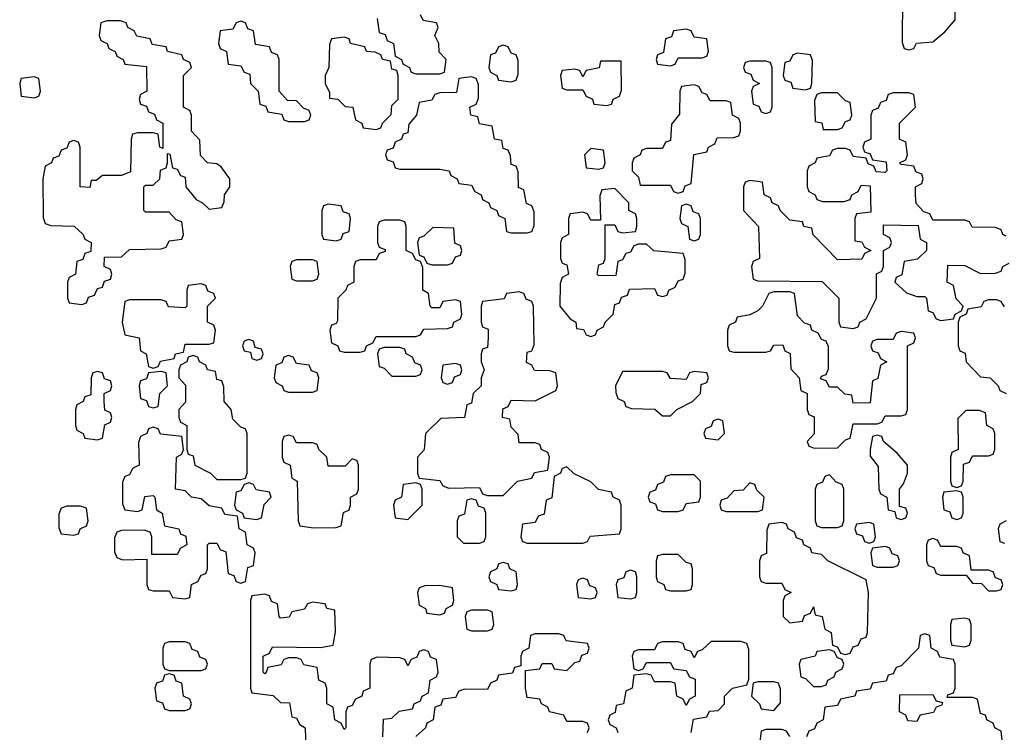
# Model space of a CAD drawing. Header units: inches. Extents: x 2672634 to 2765808, y 830487 to 941952.
# Tile 26 of 31: x 2685174 to 2687650, y 931699 to 933490. Entities that reach past the tile are written whole.
import ezdxf

# ---------------------------------------------------------------- set-up
doc = ezdxf.new("R2010")
doc.units = ezdxf.units.IN
doc.header["$MEASUREMENT"] = 0
doc.layers.add('C6983', color=7, linetype='Continuous')

msp = doc.modelspace()

# ---------------------------------------------------------------- linework, layer by layer
at = {"layer": 'C6983', "color": 6}
for points in [[(2687530, 933606), (2687470, 933606), (2687458, 933602), (2687454, 933590), (2687438, 933582), (2687434, 933570), (2687410, 933566), (2687394, 933550), (2687392.7, 933432.7), (2687398, 933418), (2687410, 933414), (2687422, 933418), (2687428.7, 933431.3), (2687470, 933434), (2687500.4, 933459.6), (2687526, 933490), (2687526, 933530), (2687542, 933538), (2687546, 933550), (2687546, 933590), (2687542, 933602)], [(2685427.3, 933487.3), (2685392.7, 933487.3), (2685378, 933482), (2685374, 933450), (2685378, 933438), (2685394, 933430), (2685398, 933418), (2685414, 933410), (2685418, 933398), (2685434, 933390), (2685438, 933378), (2685492.7, 933372.7), (2685494, 933310), (2685478, 933302), (2685474, 933290), (2685478, 933278), (2685492.7, 933272.7), (2685498, 933258), (2685512.7, 933252.7), (2685518, 933238), (2685534, 933230), (2685534, 933166), (2685526, 933170), (2685522, 933202), (2685510, 933206), (2685470, 933206), (2685458, 933202), (2685454, 933190), (2685452.7, 933107.3), (2685430, 933098), (2685382, 933098), (2685366, 933086), (2685354, 933086), (2685350, 933068), (2685326, 933070), (2685326, 933170), (2685322, 933182), (2685310, 933186), (2685298, 933182), (2685292.7, 933167.3), (2685278, 933162), (2685272.7, 933147.3), (2685258, 933142), (2685254, 933130), (2685238, 933122), (2685232, 933090), (2685232.7, 932992.7), (2685238, 932978), (2685252.7, 932972.7), (2685310.7, 932970.7), (2685334, 932950), (2685338, 932938), (2685354, 932930), (2685352.7, 932907.3), (2685338, 932902), (2685332.7, 932887.3), (2685318, 932882), (2685314, 932850), (2685298, 932842), (2685294, 932830), (2685294, 932790), (2685298, 932778), (2685330, 932774), (2685342, 932778), (2685347.3, 932792.7), (2685362, 932798), (2685370, 932814), (2685382, 932818), (2685387.3, 932832.7), (2685402, 932838), (2685406, 932850), (2685402, 932862), (2685386, 932870), (2685387.3, 932892.7), (2685430, 932894), (2685450, 932912), (2685530, 932914), (2685542, 932918), (2685550, 932934), (2685582, 932938), (2685586, 932950), (2685582, 932982), (2685567.3, 932987.3), (2685550, 933006), (2685490, 933006), (2685486, 933010), (2685486, 933070), (2685490, 933074), (2685510, 933074), (2685526, 933090), (2685528.4, 933111.6), (2685542, 933118), (2685546, 933130), (2685546, 933154), (2685551.6, 933151.6), (2685558, 933118), (2685570, 933114), (2685578, 933098), (2685590, 933094), (2685592, 933070), (2685618, 933038), (2685634, 933030), (2685650, 933014), (2685682, 933018), (2685688, 933032), (2685688.7, 933050), (2685702, 933070), (2685702, 933090), (2685680.4, 933120.4), (2685670, 933128), (2685646, 933130), (2685628.4, 933148.4), (2685627.3, 933187.3), (2685606, 933210), (2685606, 933250), (2685602, 933262), (2685586, 933270), (2685586, 933350), (2685606, 933370), (2685602, 933382), (2685586, 933390), (2685582, 933402), (2685546, 933410), (2685542, 933422), (2685507.3, 933427.3), (2685502, 933442), (2685468.4, 933448.4), (2685462, 933462), (2685446, 933470), (2685442, 933482)], [(2685730, 933486), (2685718, 933482), (2685710, 933466), (2685678, 933462), (2685674, 933430), (2685678, 933418), (2685694, 933410), (2685698, 933378), (2685730, 933374), (2685738, 933358), (2685752.7, 933352.7), (2685754, 933330), (2685774, 933310), (2685778, 933278), (2685792.7, 933272.7), (2685798, 933258), (2685832.7, 933252.7), (2685838, 933238), (2685850, 933234), (2685890, 933234), (2685902, 933238), (2685906, 933250), (2685902, 933262), (2685887.3, 933267.3), (2685870, 933286), (2685847.3, 933287.3), (2685826, 933310), (2685826, 933390), (2685822, 933402), (2685807.3, 933407.3), (2685802, 933422), (2685767.3, 933427.3), (2685762, 933462), (2685747.3, 933467.3), (2685742, 933482)], [(2686850, 933466), (2686818, 933462), (2686812.7, 933447.3), (2686798, 933442), (2686792.7, 933407.3), (2686778, 933402), (2686774, 933390), (2686778, 933378), (2686810, 933374), (2686822, 933378), (2686830, 933394), (2686890, 933394), (2686902, 933398), (2686906, 933410), (2686902, 933442), (2686870, 933446), (2686862, 933462)], [(2685990, 933446), (2685958, 933442), (2685952.7, 933427.3), (2685951, 933370), (2685942, 933350), (2685942, 933330), (2685952.7, 933307.3), (2685952.7, 933292.7), (2685974, 933290), (2685992, 933272), (2686012, 933270), (2686018, 933238), (2686034, 933230), (2686038, 933218), (2686070, 933214), (2686082, 933218), (2686086, 933230), (2686108, 933252), (2686110, 933274), (2686126, 933290), (2686126, 933350), (2686122, 933362), (2686110, 933366), (2686106, 933386), (2686086, 933390), (2686082, 933402), (2686068, 933408), (2686046, 933410), (2686042, 933422), (2686006, 933430), (2686002, 933442)], [(2686390, 933426), (2686378, 933422), (2686370, 933406), (2686358, 933402), (2686354, 933370), (2686358, 933358), (2686374, 933350), (2686378, 933338), (2686410, 933334), (2686422, 933338), (2686427.3, 933352.7), (2686427.3, 933387.3), (2686422, 933402), (2686410, 933406), (2686402, 933422)], [(2687130, 933406), (2687118, 933402), (2687110, 933386), (2687098, 933382), (2687094, 933350), (2687098, 933338), (2687112.7, 933332.7), (2687118, 933318), (2687150, 933314), (2687162, 933318), (2687166, 933330), (2687167.3, 933387.3), (2687162, 933402)], [(2686686, 933386), (2686634, 933386), (2686631.1, 933368.9), (2686598, 933362), (2686590, 933346), (2686582, 933362), (2686570, 933366), (2686538, 933362), (2686534, 933350), (2686538, 933318), (2686550, 933314), (2686590, 933314), (2686598, 933298), (2686614, 933290), (2686618, 933278), (2686650, 933274), (2686662, 933278), (2686666, 933290), (2686682, 933298), (2686687.3, 933312.7)], [(2687050, 933386), (2687010, 933386), (2686998, 933382), (2686994, 933370), (2686998, 933358), (2687012.7, 933352.7), (2687018, 933338), (2687034, 933330), (2687018, 933322), (2687014, 933310), (2687018, 933278), (2687032.7, 933272.7), (2687038, 933258), (2687050, 933254), (2687062, 933258), (2687066, 933270), (2687066, 933370), (2687062, 933382)], [(2685210, 933346), (2685178, 933342), (2685174, 933330), (2685178, 933298), (2685210, 933294), (2685222, 933298), (2685226, 933310), (2685222, 933342)], [(2686310, 933346), (2686278, 933342), (2686272.7, 933307.3), (2686230, 933306), (2686218, 933302), (2686210, 933288), (2686178, 933282), (2686172, 933250), (2686152.7, 933227.3), (2686150, 933206), (2686138, 933202), (2686134, 933190), (2686118, 933182), (2686112.7, 933167.3), (2686098, 933162), (2686094, 933150), (2686098, 933138), (2686112.7, 933132.7), (2686118, 933118), (2686130, 933114), (2686230, 933114), (2686254, 933110), (2686258, 933098), (2686274, 933090), (2686278, 933078), (2686310, 933074), (2686318, 933058), (2686334, 933050), (2686338, 933038), (2686354, 933030), (2686358, 933018), (2686374, 933010), (2686378, 932998), (2686394, 932990), (2686398, 932958), (2686410, 932954), (2686450, 932954), (2686462, 932958), (2686467.3, 932972.7), (2686467.3, 933007.3), (2686462, 933022), (2686448.4, 933028.4), (2686442, 933062), (2686428.4, 933068.4), (2686427.3, 933107.3), (2686422, 933122), (2686410, 933126), (2686408, 933148), (2686402, 933162), (2686390, 933166), (2686386, 933186), (2686368, 933190), (2686362, 933222), (2686330, 933228), (2686326, 933246), (2686308, 933250), (2686306, 933270), (2686322, 933278), (2686327.3, 933292.7), (2686327.3, 933327.3), (2686322, 933342)], [(2686870, 933326), (2686838, 933322), (2686834, 933310), (2686832.7, 933252.7), (2686812.7, 933227.3), (2686810, 933186), (2686798, 933182), (2686790, 933166), (2686750, 933166), (2686738, 933162), (2686734, 933150), (2686718, 933142), (2686714, 933130), (2686714, 933110), (2686730, 933094), (2686734, 933074), (2686810, 933074), (2686818, 933058), (2686830, 933054), (2686842, 933058), (2686847.3, 933072.7), (2686862, 933078), (2686868.7, 933151.3), (2686902, 933158), (2686906, 933170), (2686922, 933178), (2686927.3, 933192.7), (2686970, 933194), (2686982, 933198), (2686986, 933210), (2686986, 933230), (2686982, 933242), (2686966, 933250), (2686962, 933282), (2686950, 933286), (2686910, 933286), (2686902, 933302), (2686890, 933306), (2686882, 933322)], [(2687230, 933306), (2687190, 933306), (2687178, 933302), (2687172.7, 933287.3), (2687174, 933234), (2687191.1, 933231.1), (2687194, 933214), (2687230, 933214), (2687242, 933218), (2687250, 933234), (2687262, 933238), (2687266, 933250), (2687262, 933282), (2687250, 933286)], [(2686610, 933166), (2686594, 933150), (2686598, 933118), (2686630, 933114), (2686642, 933118), (2686646, 933130), (2686642, 933162)], [(2686670, 933066), (2686638, 933062), (2686632.7, 933047.3), (2686634, 932986), (2686610, 932986), (2686602, 933002), (2686590, 933006), (2686558, 933002), (2686554, 932990), (2686554, 932950), (2686538, 932942), (2686534, 932930), (2686534, 932890), (2686538, 932878), (2686550, 932874), (2686554, 932850), (2686538, 932842), (2686532.7, 932827.3), (2686532, 932770), (2686558, 932738), (2686572, 932730), (2686574, 932714), (2686591.6, 932711.6), (2686598, 932698), (2686610, 932694), (2686622, 932698), (2686626, 932710), (2686642, 932718), (2686646, 932730), (2686666, 932750), (2686670, 932774), (2686682, 932778), (2686687.3, 932792.7), (2686702, 932798), (2686707.3, 932812.7), (2686770, 932814), (2686778, 932798), (2686790, 932794), (2686802, 932798), (2686806, 932810), (2686822, 932818), (2686830, 932834), (2686842, 932838), (2686847.3, 932852.7), (2686847.3, 932887.3), (2686842, 932902), (2686768.7, 932908.7), (2686750, 932926), (2686730, 932926), (2686718, 932922), (2686710, 932906), (2686698, 932902), (2686690, 932886), (2686678, 932882), (2686672.7, 932847.3), (2686630, 932846), (2686626, 932850), (2686630, 932874), (2686642, 932878), (2686646, 932890), (2686646, 932974), (2686670, 932974), (2686678, 932958), (2686690, 932954), (2686722, 932958), (2686726, 932970), (2686726, 932990), (2686722, 933002), (2686706, 933010), (2686706, 933030)], [(2685950, 933026), (2685938, 933022), (2685934, 933010), (2685934, 932950), (2685938, 932938), (2685970, 932934), (2685982, 932938), (2685987.3, 932952.7), (2686002, 932958), (2686006, 932990), (2686002, 933002), (2685987.3, 933007.3), (2685982, 933022)], [(2686850, 933026), (2686838, 933022), (2686834, 932990), (2686838, 932978), (2686854, 932970), (2686858, 932938), (2686870, 932934), (2686882, 932938), (2686886, 932950), (2686886, 932990), (2686882, 933002), (2686867.3, 933007.3), (2686862, 933022)], [(2686130, 932986), (2686090, 932986), (2686078, 932982), (2686074, 932970), (2686074, 932930), (2686078, 932918), (2686092.7, 932912.7), (2686092.7, 932907.3), (2686078, 932902), (2686070, 932886), (2686030, 932886), (2686018, 932882), (2686014, 932870), (2686014, 932830), (2685998, 932822), (2685994, 932810), (2685974, 932790), (2685972.7, 932732.7), (2685970, 932726), (2685958, 932722), (2685954, 932710), (2685958, 932678), (2685974, 932670), (2685978, 932658), (2685990, 932654), (2686030, 932654), (2686042, 932658), (2686046, 932670), (2686062, 932678), (2686070, 932694), (2686170, 932694), (2686182, 932698), (2686190, 932712), (2686250, 932714), (2686262, 932718), (2686266, 932730), (2686282, 932738), (2686286, 932750), (2686282, 932782), (2686270, 932786), (2686238, 932782), (2686230, 932766), (2686210, 932766), (2686206, 932770), (2686202, 932802), (2686188, 932810), (2686187.3, 932867.3), (2686182, 932882), (2686170, 932886), (2686162, 932902), (2686146, 932910), (2686146, 932970), (2686142, 932982)], [(2686212.7, 932967.3), (2686190, 932946), (2686178, 932942), (2686174, 932930), (2686178, 932898), (2686190, 932894), (2686198, 932878), (2686210, 932874), (2686250, 932874), (2686262, 932878), (2686270, 932894), (2686282, 932898), (2686286, 932910), (2686282, 932922), (2686268.4, 932928.4), (2686266, 932966)], [(2685910, 932886), (2685870, 932886), (2685858, 932882), (2685854, 932870), (2685858, 932838), (2685870, 932834), (2685910, 932834), (2685922, 932838), (2685926, 932850), (2685922, 932882)], [(2685630, 932826), (2685598, 932822), (2685594, 932810), (2685594, 932770), (2685590, 932766), (2685548.4, 932768.4), (2685542, 932782), (2685530, 932786), (2685450, 932786), (2685438, 932782), (2685432, 932730), (2685438, 932698), (2685474, 932690), (2685478, 932658), (2685492, 932650), (2685498, 932618), (2685510, 932614), (2685522, 932618), (2685528.4, 932631.6), (2685562, 932638), (2685566, 932650), (2685586, 932654), (2685590, 932674), (2685650, 932674), (2685662, 932678), (2685666, 932710), (2685662, 932722), (2685646, 932730), (2685646, 932770), (2685666, 932790), (2685662, 932802), (2685647.3, 932807.3), (2685642, 932822)], [(2686430, 932806), (2686398, 932802), (2686392, 932788), (2686338, 932782), (2686334, 932770), (2686334, 932730), (2686338, 932718), (2686352, 932712), (2686352, 932690), (2686350, 932666), (2686338, 932662), (2686334, 932650), (2686334, 932630), (2686342, 932610), (2686334, 932590), (2686334, 932570), (2686314, 932550), (2686310, 932526), (2686298, 932522), (2686292, 932490), (2686232.7, 932487.3), (2686194, 932450), (2686191, 932409), (2686174, 932390), (2686174, 932350), (2686178, 932338), (2686230, 932332), (2686238, 932318), (2686252.7, 932312.7), (2686330, 932314), (2686338, 932298), (2686350, 932294), (2686390, 932294), (2686426, 932330), (2686462, 932338), (2686468.4, 932351.6), (2686502, 932358), (2686506, 932390), (2686502, 932402), (2686486, 932410), (2686482, 932422), (2686470, 932426), (2686430, 932426), (2686427.3, 932447.3), (2686410, 932466), (2686406, 932486), (2686388, 932490), (2686388.4, 932511.6), (2686402, 932518), (2686410, 932534), (2686470, 932532), (2686522, 932558), (2686526, 932570), (2686522, 932602), (2686507.3, 932607.3), (2686468.4, 932608.4), (2686462, 932622), (2686448.4, 932628.4), (2686450, 932654), (2686462, 932658), (2686467.3, 932672.7), (2686466, 932770), (2686462, 932782), (2686447.3, 932787.3), (2686442, 932802)], [(2687110, 932806), (2687070, 932806), (2687058, 932802), (2687042, 932770), (2687030, 932758), (2687010, 932748), (2686978, 932742), (2686974, 932730), (2686958, 932722), (2686954, 932710), (2686954, 932670), (2686958, 932658), (2686970, 932654), (2687050, 932654), (2687062, 932658), (2687070, 932672), (2687092.7, 932672.7), (2687098, 932658), (2687111.1, 932651.1), (2687112.7, 932612.7), (2687134, 932590), (2687138, 932558), (2687154, 932550), (2687154, 932510), (2687158, 932498), (2687171.6, 932491.6), (2687171.3, 932448.7), (2687154, 932430), (2687158, 932418), (2687172.7, 932412.7), (2687230, 932414), (2687250, 932434), (2687262, 932438), (2687270, 932474), (2687330, 932474), (2687342, 932478), (2687350, 932494), (2687390, 932494), (2687402, 932498), (2687406, 932510), (2687406, 932670), (2687422, 932678), (2687426, 932690), (2687422, 932702), (2687390, 932706), (2687378, 932702), (2687370, 932686), (2687330, 932686), (2687318, 932682), (2687314, 932670), (2687318, 932658), (2687332.7, 932652.7), (2687338, 932638), (2687354, 932630), (2687338, 932622), (2687331.6, 932588.4), (2687318, 932582), (2687312.7, 932527.3), (2687270, 932526), (2687266, 932546), (2687248.4, 932548.4), (2687230, 932566), (2687210, 932566), (2687202, 932582), (2687187.3, 932587.3), (2687190, 932594), (2687202, 932598), (2687207.3, 932612.7), (2687207.3, 932667.3), (2687202, 932682), (2687190, 932686), (2687182, 932702), (2687166, 932710), (2687162, 932722), (2687147.3, 932727.3), (2687130, 932746), (2687122, 932802)], [(2685750, 932686), (2685738, 932682), (2685734, 932670), (2685738, 932658), (2685754, 932654), (2685758, 932638), (2685770, 932634), (2685782, 932638), (2685786, 932650), (2685782, 932662), (2685766, 932666), (2685762, 932682)], [(2686130, 932666), (2686090, 932666), (2686078, 932662), (2686074, 932650), (2686078, 932618), (2686090, 932614), (2686110, 932594), (2686170, 932594), (2686182, 932598), (2686186, 932610), (2686182, 932622), (2686167.3, 932627.3), (2686162, 932642), (2686146, 932650), (2686142, 932662)], [(2685610, 932646), (2685598, 932642), (2685594, 932630), (2685578, 932622), (2685574, 932610), (2685574, 932590), (2685591.3, 932571.3), (2685591, 932529), (2685574, 932510), (2685574, 932490), (2685578, 932478), (2685594, 932470), (2685594, 932410), (2685598, 932398), (2685610, 932394), (2685614, 932370), (2685654, 932350), (2685670, 932334), (2685730, 932334), (2685742, 932338), (2685746, 932350), (2685746, 932450), (2685742, 932462), (2685730, 932466), (2685710, 932486), (2685706, 932510), (2685688, 932530), (2685687.3, 932567.3), (2685682, 932582), (2685670, 932586), (2685666, 932606), (2685646, 932610), (2685642, 932622), (2685626, 932630), (2685622, 932642)], [(2685850, 932646), (2685838, 932642), (2685832.7, 932627.3), (2685818, 932622), (2685814, 932590), (2685818, 932578), (2685834, 932570), (2685838, 932558), (2685850, 932554), (2685910, 932554), (2685922, 932558), (2685926, 932590), (2685922, 932602), (2685907.3, 932607.3), (2685902, 932622), (2685870, 932626), (2685862, 932642)], [(2686270, 932626), (2686238, 932622), (2686234, 932590), (2686238, 932578), (2686250, 932574), (2686262, 932578), (2686267.3, 932592.7), (2686282, 932598), (2686286, 932610), (2686282, 932622)], [(2685370, 932606), (2685358, 932602), (2685354, 932590), (2685352.7, 932547.3), (2685338, 932542), (2685334, 932530), (2685318, 932522), (2685314, 932510), (2685314, 932470), (2685318, 932458), (2685334, 932450), (2685338, 932438), (2685370, 932434), (2685382, 932438), (2685388.4, 932471.6), (2685402, 932478), (2685406, 932490), (2685402, 932502), (2685388.4, 932508.4), (2685386, 932530), (2685386, 932550), (2685402, 932558), (2685406, 932570), (2685402, 932582), (2685387.3, 932587.3), (2685382, 932602)], [(2685530, 932606), (2685498, 932602), (2685492.7, 932587.3), (2685478, 932582), (2685474, 932570), (2685478, 932538), (2685492.7, 932532.7), (2685498, 932518), (2685510, 932514), (2685522, 932518), (2685526, 932550), (2685546, 932570), (2685542, 932602)], [(2686870, 932606), (2686858, 932602), (2686850, 932586), (2686810, 932588), (2686802, 932602), (2686790, 932606), (2686690, 932606), (2686672, 932570), (2686672.7, 932552.7), (2686678, 932538), (2686694, 932530), (2686698, 932518), (2686712.7, 932512.7), (2686771.1, 932511.1), (2686790, 932494), (2686810, 932494), (2686826, 932510), (2686866, 932530), (2686886, 932550), (2686887.3, 932572.7), (2686902, 932578), (2686906, 932590), (2686902, 932602)], [(2686930, 932486), (2686918, 932482), (2686912.7, 932467.3), (2686898, 932462), (2686894, 932450), (2686898, 932438), (2686930, 932434), (2686946, 932450), (2686942, 932482)], [(2687587.3, 932507.3), (2687552.7, 932507.3), (2687532.7, 932487.3), (2687534, 932410), (2687518, 932402), (2687514, 932390), (2687514, 932330), (2687518, 932318), (2687530, 932314), (2687542, 932318), (2687546, 932330), (2687547.3, 932372.7), (2687562, 932378), (2687570, 932394), (2687610, 932394), (2687622, 932398), (2687626, 932410), (2687626, 932450), (2687622, 932462), (2687606, 932470), (2687602, 932502)], [(2685510, 932466), (2685498, 932462), (2685494, 932450), (2685478, 932442), (2685472.7, 932427.3), (2685474, 932370), (2685458, 932362), (2685450, 932346), (2685438, 932342), (2685432.7, 932327.3), (2685432.7, 932272.7), (2685438, 932258), (2685470, 932254), (2685482, 932258), (2685488.7, 932291.3), (2685510, 932294), (2685514, 932290), (2685518, 932258), (2685532, 932250), (2685538, 932218), (2685574, 932210), (2685578, 932198), (2685591.6, 932191.6), (2685594, 932170), (2685578, 932162), (2685570, 932146), (2685506, 932146), (2685506, 932190), (2685502, 932202), (2685487.3, 932207.3), (2685430, 932206), (2685418, 932202), (2685412.7, 932187.3), (2685412.7, 932152.7), (2685418, 932138), (2685432.7, 932132.7), (2685494, 932134), (2685494, 932070), (2685498, 932058), (2685510, 932054), (2685550, 932054), (2685558, 932038), (2685590, 932034), (2685602, 932038), (2685606, 932070), (2685622, 932078), (2685630, 932094), (2685642, 932098), (2685646, 932110), (2685646, 932170), (2685650, 932174), (2685670, 932174), (2685678, 932158), (2685692.7, 932152.7), (2685698, 932098), (2685712.7, 932092.7), (2685718, 932078), (2685730, 932074), (2685742, 932078), (2685747.3, 932112.7), (2685762, 932118), (2685766, 932150), (2685762, 932162), (2685746, 932170), (2685742, 932202), (2685726, 932210), (2685722, 932242), (2685690, 932246), (2685682, 932262), (2685650, 932268), (2685630, 932286), (2685606, 932290), (2685590, 932306), (2685566, 932310), (2685568, 932390), (2685582, 932398), (2685586, 932410), (2685582, 932442), (2685528.4, 932448.4), (2685522, 932462)], [(2685850, 932446), (2685838, 932442), (2685834, 932430), (2685834, 932390), (2685838, 932378), (2685854, 932370), (2685858, 932338), (2685872, 932330), (2685874, 932230), (2685878, 932218), (2685912.7, 932212.7), (2685970, 932214), (2685982, 932218), (2685988.4, 932251.6), (2686002, 932258), (2686006, 932270), (2686006, 932290), (2686022, 932298), (2686026, 932310), (2686026, 932370), (2686022, 932382), (2686010, 932386), (2685992, 932368), (2685950, 932368), (2685946, 932390), (2685926, 932410), (2685922, 932422), (2685910, 932426), (2685870, 932426), (2685862, 932442)], [(2687330, 932446), (2687318, 932442), (2687312, 932410), (2687312.7, 932392.7), (2687332.7, 932367.3), (2687334, 932310), (2687338, 932298), (2687354, 932290), (2687358, 932258), (2687374, 932254), (2687378, 932238), (2687390, 932234), (2687402, 932238), (2687406, 932250), (2687402, 932262), (2687386, 932266), (2687386, 932310), (2687396.4, 932323.6), (2687406, 932350), (2687406, 932370), (2687380.4, 932400.4), (2687346, 932430), (2687342, 932442)], [(2686550, 932366), (2686538, 932362), (2686534, 932350), (2686518, 932342), (2686511.6, 932288.4), (2686498, 932282), (2686492.7, 932247.3), (2686478, 932242), (2686470, 932226), (2686438, 932222), (2686434, 932190), (2686438, 932178), (2686450, 932174), (2686590, 932174), (2686602, 932178), (2686608.4, 932191.6), (2686682, 932198), (2686686, 932210), (2686686, 932270), (2686682, 932282), (2686666, 932290), (2686662, 932302), (2686629.1, 932309.1), (2686610, 932328), (2686568.4, 932348.4)], [(2686870, 932346), (2686810, 932346), (2686798, 932342), (2686792.7, 932327.3), (2686778, 932322), (2686772.7, 932307.3), (2686758, 932302), (2686754, 932290), (2686758, 932278), (2686772.7, 932272.7), (2686778, 932258), (2686790, 932254), (2686830, 932254), (2686842, 932258), (2686850, 932274), (2686882, 932278), (2686886, 932290), (2686886, 932330)], [(2687210, 932346), (2687198, 932342), (2687192.7, 932327.3), (2687178, 932322), (2687174, 932310), (2687174, 932230), (2687178, 932218), (2687190, 932214), (2687230, 932214), (2687242, 932218), (2687246, 932230), (2687246, 932310), (2687242, 932322), (2687227.3, 932327.3)], [(2685750, 932326), (2685738, 932322), (2685730, 932306), (2685718, 932302), (2685714, 932270), (2685718, 932258), (2685734, 932250), (2685738, 932238), (2685770, 932234), (2685782, 932238), (2685788.4, 932271.6), (2685806, 932290), (2685802, 932302), (2685768.4, 932308.4), (2685762, 932322)], [(2686170, 932326), (2686138, 932322), (2686134, 932290), (2686118, 932282), (2686114, 932270), (2686118, 932238), (2686150, 932234), (2686186, 932270), (2686186, 932310), (2686182, 932322)], [(2687010, 932326), (2686992.7, 932307.3), (2686970, 932306), (2686952.7, 932287.3), (2686938, 932282), (2686934, 932270), (2686938, 932258), (2686950, 932254), (2687030, 932254), (2687042, 932258), (2687046, 932290), (2687027.3, 932307.3), (2687022, 932322)], [(2687530, 932306), (2687498, 932302), (2687494, 932290), (2687498, 932258), (2687512.7, 932252.7), (2687518, 932238), (2687530, 932234), (2687542, 932238), (2687546, 932250), (2687546, 932290), (2687542, 932302)], [(2685327.3, 932267.3), (2685292.7, 932267.3), (2685278, 932262), (2685272.7, 932247.3), (2685272.7, 932212.7), (2685278, 932198), (2685310, 932194), (2685322, 932198), (2685326, 932210), (2685342, 932218), (2685346, 932230), (2685342, 932262)], [(2686310, 932286), (2686298, 932282), (2686292.7, 932247.3), (2686278, 932242), (2686274, 932230), (2686274, 932190), (2686290, 932174), (2686330, 932174), (2686342, 932178), (2686346, 932190), (2686346, 932250), (2686342, 932262), (2686327.3, 932267.3), (2686322, 932282)], [(2687090, 932226), (2687058, 932222), (2687052.7, 932207.3), (2687051.6, 932148.4), (2687038, 932142), (2687034, 932130), (2687034, 932090), (2687038, 932078), (2687050, 932074), (2687090, 932074), (2687098, 932058), (2687114, 932050), (2687098, 932042), (2687094, 932030), (2687094, 931990), (2687110, 931974), (2687142, 931978), (2687147.3, 931992.7), (2687162, 931998), (2687170, 932014), (2687174, 931994), (2687192, 931990), (2687198, 931958), (2687214, 931950), (2687218, 931918), (2687230, 931914), (2687238, 931898), (2687250, 931894), (2687262, 931898), (2687270, 931914), (2687282, 931918), (2687290, 931934), (2687302, 931938), (2687306, 931950), (2687308, 932050), (2687302, 932082), (2687206, 932130), (2687190, 932146), (2687166, 932150), (2687162, 932162), (2687146, 932170), (2687142, 932182), (2687127.3, 932187.3), (2687122, 932202), (2687106, 932210), (2687102, 932222)], [(2687310, 932226), (2687278, 932222), (2687274, 932210), (2687278, 932198), (2687292.7, 932192.7), (2687298, 932178), (2687310, 932174), (2687322, 932178), (2687326, 932190), (2687322, 932222)], [(2687350, 932166), (2687318, 932162), (2687314, 932150), (2687318, 932118), (2687330, 932114), (2687370, 932114), (2687382, 932118), (2687386, 932130), (2687382, 932142), (2687367.3, 932147.3), (2687362, 932162)], [(2687470, 932186), (2687458, 932182), (2687454, 932170), (2687454, 932130), (2687458, 932118), (2687472.7, 932112.7), (2687478, 932098), (2687490, 932094), (2687554, 932094), (2687570, 932074), (2687592.7, 932072.7), (2687610, 932054), (2687630, 932054), (2687642, 932058), (2687646, 932070), (2687642, 932082), (2687627.3, 932087.3), (2687622, 932102), (2687610, 932106), (2687566, 932106), (2687562, 932142), (2687546, 932150), (2687542, 932162), (2687530, 932166), (2687490, 932166), (2687482, 932182)], [(2686830, 932146), (2686790, 932146), (2686778, 932142), (2686774, 932130), (2686774, 932090), (2686778, 932078), (2686794, 932070), (2686798, 932058), (2686810, 932054), (2686850, 932054), (2686862, 932058), (2686866, 932070), (2686866, 932110), (2686862, 932122), (2686850, 932126)], [(2686390, 932126), (2686378, 932122), (2686374, 932110), (2686358, 932102), (2686354, 932090), (2686358, 932078), (2686374, 932070), (2686378, 932058), (2686410, 932054), (2686422, 932058), (2686426, 932070), (2686422, 932102), (2686406, 932110), (2686402, 932122)], [(2686710, 932106), (2686698, 932102), (2686692.7, 932087.3), (2686678, 932082), (2686674, 932070), (2686678, 932038), (2686710, 932034), (2686722, 932038), (2686726, 932050), (2686726, 932090), (2686722, 932102)], [(2686230, 932068), (2686192.7, 932067.3), (2686178, 932062), (2686174, 932050), (2686178, 932018), (2686194, 932010), (2686198, 931998), (2686230, 931994), (2686242, 931998), (2686246, 932010), (2686262, 932018), (2686266, 932030), (2686262, 932062)], [(2686590, 932086), (2686578, 932082), (2686574, 932070), (2686578, 932038), (2686610, 932034), (2686622, 932038), (2686626, 932050), (2686622, 932062), (2686607.3, 932067.3), (2686602, 932082)], [(2686350, 932006), (2686310, 932006), (2686298, 932002), (2686294, 931990), (2686298, 931958), (2686310, 931954), (2686350, 931954), (2686362, 931958), (2686366, 931970), (2686362, 932002)], [(2687550, 931986), (2687518, 931982), (2687514, 931970), (2687514, 931930), (2687518, 931918), (2687550, 931914), (2687562, 931918), (2687566, 931930), (2687566, 931970), (2687562, 931982)], [(2685590, 931926), (2685550, 931926), (2685538, 931922), (2685534, 931910), (2685534, 931870), (2685538, 931858), (2685550, 931854), (2685630, 931854), (2685642, 931858), (2685646, 931870), (2685642, 931882), (2685627.3, 931887.3), (2685622, 931902), (2685607.3, 931907.3), (2685602, 931922)], [(2687210, 931906), (2687178, 931902), (2687174, 931890), (2687138, 931882), (2687134, 931870), (2687138, 931838), (2687150, 931834), (2687170, 931814), (2687190, 931814), (2687202, 931818), (2687206, 931830), (2687222, 931838), (2687226, 931850), (2687242, 931858), (2687246, 931870), (2687242, 931882), (2687230, 931886), (2687222, 931902)], [(2685550, 931846), (2685538, 931842), (2685532.7, 931827.3), (2685518, 931822), (2685514, 931810), (2685518, 931778), (2685532.7, 931772.7), (2685538, 931758), (2685550, 931754), (2685590, 931754), (2685602, 931758), (2685606, 931770), (2685602, 931782), (2685586, 931790), (2685582, 931822), (2685567.3, 931827.3), (2685562, 931842)], [(2687070, 931826), (2687030, 931826), (2687018, 931822), (2687014, 931790), (2687034, 931770), (2687038, 931758), (2687070, 931754), (2687087.3, 931772.7), (2687087.3, 931807.3), (2687082, 931822)], [(2687430, 931726), (2687407.3, 931727.3), (2687402, 931742), (2687386, 931750), (2687387.3, 931792.7), (2687470, 931794), (2687478, 931778), (2687494, 931774), (2687492.7, 931767.3), (2687478, 931762), (2687471.6, 931748.4), (2687438, 931742)]]:
    msp.add_lwpolyline(points, close=True, dxfattribs=at)
for points in [[(2686072.7, 933492.7), (2686078, 933458), (2686092.7, 933452.7), (2686098, 933438), (2686114, 933430), (2686118, 933398), (2686134, 933390), (2686138, 933378), (2686154, 933370), (2686158, 933358), (2686170, 933354), (2686230, 933354), (2686242, 933358), (2686246, 933390), (2686228.4, 933408.4), (2686228, 933430), (2686218, 933450), (2686226, 933470), (2686222, 933482), (2686188.4, 933488.4), (2686182, 933502)], [(2687654, 932946), (2687646, 932950), (2687642, 932962), (2687627.3, 932967.3), (2687568.7, 932968.7), (2687562, 932982), (2687550, 932986), (2687470, 932986), (2687462, 933002), (2687447.3, 933007.3), (2687428.4, 933028.4), (2687426, 933050), (2687426, 933070), (2687442, 933078), (2687446, 933090), (2687442, 933102), (2687427.3, 933107.3), (2687422, 933122), (2687390, 933126), (2687386, 933130), (2687402, 933138), (2687406, 933150), (2687402, 933182), (2687386, 933190), (2687386, 933230), (2687426, 933270), (2687422, 933302), (2687410, 933306), (2687370, 933306), (2687358, 933302), (2687352.7, 933287.3), (2687338, 933282), (2687332.7, 933267.3), (2687318, 933262), (2687314, 933250), (2687314, 933190), (2687298, 933182), (2687294, 933170), (2687298, 933158), (2687312.7, 933152.7), (2687318, 933138), (2687352.7, 933132.7), (2687354, 933110), (2687350, 933106), (2687327.3, 933107.3), (2687322, 933122), (2687307.3, 933127.3), (2687302, 933142), (2687270, 933146), (2687262, 933162), (2687250, 933166), (2687230, 933166), (2687218, 933162), (2687210, 933148), (2687178, 933142), (2687174, 933130), (2687158, 933122), (2687154, 933110), (2687154, 933070), (2687158, 933058), (2687174, 933050), (2687178, 933038), (2687192.7, 933032.7), (2687247.3, 933032.7), (2687262, 933038), (2687266, 933050), (2687282, 933058), (2687290, 933074), (2687312.7, 933072.7), (2687314, 933006), (2687278, 933002), (2687274, 932990), (2687274, 932934), (2687291.6, 932931.6), (2687298, 932918), (2687314, 932910), (2687298, 932902), (2687291.6, 932888.4), (2687230, 932886), (2687168.9, 932948.9), (2687166, 932966), (2687146, 932970), (2687142, 932982), (2687110, 932986), (2687086, 933010), (2687082, 933022), (2687066, 933030), (2687062, 933042), (2687046, 933050), (2687042, 933082), (2687010, 933086), (2686998, 933082), (2686994, 933070), (2686994, 933010), (2687032, 932970), (2687034, 932890), (2687018, 932882), (2687014, 932870), (2687018, 932838), (2687030, 932834), (2687191.6, 932831.6), (2687234, 932790), (2687234, 932730), (2687238, 932718), (2687270, 932714), (2687282, 932718), (2687286, 932730), (2687302, 932738), (2687328, 932790), (2687328.7, 932851.3), (2687342, 932858), (2687346, 932870), (2687346, 932910), (2687362, 932918), (2687366, 932930), (2687362, 932942), (2687346, 932950), (2687346, 932974), (2687432.7, 932972.7), (2687438, 932938), (2687454, 932930), (2687454, 932910), (2687431.6, 932888.4), (2687398, 932882), (2687391.6, 932848.4), (2687378, 932842), (2687374, 932830), (2687403.6, 932803.6), (2687430, 932794), (2687450, 932794), (2687454, 932790), (2687458, 932758), (2687470, 932754), (2687478, 932738), (2687490, 932734), (2687522, 932738), (2687526, 932750), (2687542, 932758), (2687546, 932770), (2687528.4, 932788.4), (2687522, 932822), (2687506, 932830), (2687507.3, 932872.7), (2687550, 932872), (2687590, 932852), (2687627.3, 932852.7), (2687642, 932858), (2687646, 932870), (2687662, 932878)], [(2687650, 932768), (2687642, 932782), (2687630, 932786), (2687610, 932786), (2687598, 932782), (2687591.6, 932768.4), (2687558, 932762), (2687554, 932750), (2687538, 932742), (2687534, 932730), (2687534, 932670), (2687538, 932658), (2687551.6, 932651.6), (2687554, 932630), (2687590, 932592), (2687614, 932590), (2687634, 932570), (2687638, 932558), (2687654, 932550)], [(2687654, 932230), (2687638, 932222), (2687634, 932210), (2687638, 932178), (2687650, 932174)], [(2686087.3, 931687.3), (2686088.4, 931731.6), (2686110, 931734), (2686128.4, 931751.6), (2686162, 931758), (2686166, 931770), (2686182, 931778), (2686186, 931790), (2686202, 931798), (2686206, 931830), (2686222, 931838), (2686226, 931850), (2686222, 931882), (2686207.3, 931887.3), (2686202, 931902), (2686190, 931906), (2686178, 931902), (2686172.7, 931887.3), (2686158, 931882), (2686150, 931866), (2686142, 931882), (2686130, 931886), (2686072.7, 931887.3), (2686058, 931882), (2686054, 931870), (2686054, 931810), (2686038, 931802), (2686034, 931790), (2686018, 931782), (2686010, 931766), (2685998, 931762), (2685994, 931750), (2685994, 931710), (2685990, 931706), (2685982, 931722), (2685966, 931730), (2685962, 931762), (2685946, 931770), (2685946, 931810), (2685942, 931822), (2685926, 931830), (2685922, 931862), (2685888.4, 931868.4), (2685882, 931882), (2685870, 931886), (2685850, 931886), (2685838, 931882), (2685831.6, 931868.4), (2685798, 931862), (2685794, 931850), (2685790, 931846), (2685786, 931850), (2685786, 931890), (2685802, 931898), (2685810, 931914), (2685930, 931912), (2685962, 931918), (2685968.4, 931951.6), (2685966, 932006), (2685946, 932010), (2685942, 932022), (2685910, 932026), (2685898, 932022), (2685890, 932008), (2685858, 932002), (2685851.6, 931988.4), (2685830, 931986), (2685826, 931990), (2685822, 932022), (2685807.3, 932027.3), (2685802, 932042), (2685790, 932046), (2685758, 932042), (2685754, 932030), (2685754, 931810), (2685758, 931798), (2685811.6, 931791.6), (2685830, 931774), (2685852.7, 931772.7), (2685858, 931738), (2685870, 931734), (2685878, 931718), (2685892, 931710), (2685894, 931630)], [(2686602, 931698), (2686606, 931710), (2686602, 931722), (2686590, 931726), (2686550, 931726), (2686542, 931742), (2686506, 931750), (2686502, 931762), (2686486, 931770), (2686482, 931782), (2686450, 931786), (2686446, 931810), (2686446, 931854), (2686482, 931858), (2686488, 931872), (2686511.6, 931871.6), (2686518, 931858), (2686550, 931854), (2686570, 931874), (2686582, 931878), (2686587.3, 931892.7), (2686602, 931898), (2686606, 931910), (2686602, 931922), (2686548.4, 931928.4), (2686542, 931942), (2686530, 931946), (2686470, 931946), (2686458, 931942), (2686454, 931910), (2686438, 931902), (2686434, 931890), (2686434, 931866), (2686418, 931862), (2686412.7, 931847.3), (2686378, 931842), (2686374, 931830), (2686358, 931822), (2686350, 931806), (2686292.7, 931807.3), (2686278, 931802), (2686270, 931786), (2686238, 931782), (2686232.7, 931767.3), (2686218, 931762), (2686214, 931730), (2686198, 931722), (2686194, 931710), (2686170, 931688)], [(2687648, 931648), (2687642, 931702), (2687626, 931710), (2687622, 931722), (2687606, 931730), (2687602, 931742), (2687590, 931746), (2687582, 931782), (2687570, 931786), (2687506, 931786), (2687507.3, 931792.7), (2687522, 931798), (2687526, 931810), (2687526, 931870), (2687522, 931882), (2687487.3, 931887.3), (2687482, 931902), (2687466, 931910), (2687462, 931942), (2687450, 931946), (2687438, 931942), (2687434, 931910), (2687390, 931866), (2687378, 931862), (2687370, 931846), (2687358, 931842), (2687352.7, 931827.3), (2687318, 931822), (2687312.7, 931807.3), (2687278, 931802), (2687274, 931790), (2687238, 931782), (2687230, 931766), (2687198, 931762), (2687194, 931730), (2687178, 931722), (2687172.7, 931707.3), (2687158, 931702), (2687152.7, 931687.3)], [(2686862, 931698), (2686868, 931732), (2686902, 931738), (2686908.4, 931751.6), (2686930, 931754), (2686946, 931770), (2686946, 931790), (2686966, 931810), (2687002, 931818), (2687007.3, 931832.7), (2687007.3, 931907.3), (2687002, 931922), (2686987.3, 931927.3), (2686912.7, 931927.3), (2686890, 931906), (2686878, 931902), (2686870, 931886), (2686862, 931902), (2686847.3, 931907.3), (2686842, 931922), (2686830, 931926), (2686790, 931926), (2686778, 931922), (2686770, 931906), (2686730, 931906), (2686718, 931902), (2686714, 931890), (2686718, 931858), (2686730, 931854), (2686742, 931858), (2686750, 931874), (2686810, 931874), (2686818, 931858), (2686850, 931854), (2686858, 931838), (2686872.7, 931832.7), (2686872, 931790), (2686858, 931782), (2686850, 931766), (2686842, 931782), (2686826, 931790), (2686822, 931822), (2686810, 931826), (2686770, 931826), (2686762, 931842), (2686750, 931846), (2686718, 931842), (2686714, 931810), (2686698, 931802), (2686692, 931770), (2686674, 931766), (2686671.6, 931748.4), (2686658, 931742), (2686654, 931730), (2686658, 931718), (2686674, 931710), (2686678, 931698)], [(2687110, 931688), (2687102, 931702), (2687090, 931706), (2687050, 931706), (2687038, 931702), (2687034, 931670)]]:
    msp.add_lwpolyline(points, dxfattribs=at)

doc.saveas('drawing.dxf')
